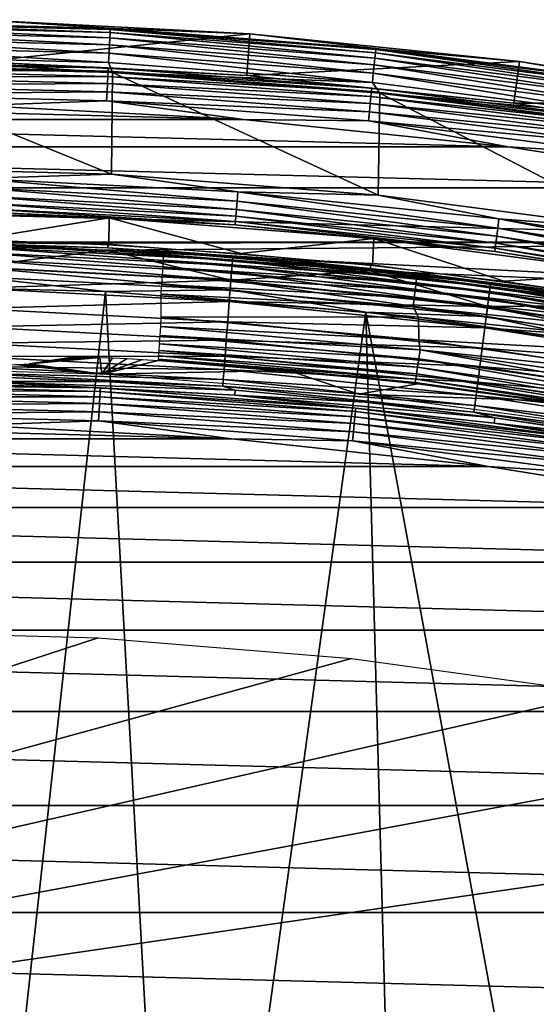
# Model space of a CAD drawing. Header units: millimetres. Extents: x -60 to 60, y -60 to 60.
# Tile 240 of 256: x 2 to 8, y 49 to 60. Entities that reach past the tile are written whole.
import ezdxf

# ---------------------------------------------------------------- set-up
doc = ezdxf.new("R2010")
doc.units = ezdxf.units.MM
doc.header["$LTSCALE"] = 81.481481
for name, color, linetype in [('1', 7, 'CONTINUOUS'), ('101', 7, 'CONTINUOUS'), ('113', 7, 'CONTINUOUS'), ('115', 7, 'CONTINUOUS'), ('117', 7, 'CONTINUOUS'), ('119', 7, 'CONTINUOUS'), ('120', 7, 'CONTINUOUS'), ('121', 7, 'CONTINUOUS'), ('124', 7, 'CONTINUOUS'), ('2', 7, 'CONTINUOUS'), ('209', 7, 'CONTINUOUS'), ('210', 7, 'CONTINUOUS'), ('224', 7, 'CONTINUOUS'), ('226', 7, 'CONTINUOUS'), ('228', 7, 'CONTINUOUS'), ('265', 7, 'CONTINUOUS'), ('288', 7, 'CONTINUOUS'), ('3', 7, 'CONTINUOUS'), ('99', 7, 'CONTINUOUS')]:
    doc.layers.add(name, color=color, linetype=linetype)

msp = doc.modelspace()

# ---------------------------------------------------------------- linework, layer by layer
at = {"layer": '1', "color": 7, "linetype": 'Continuous', "true_color": 0xf5f5f5}
for points in [[(-1.519, 58.992), (4.554, 58.835), (-4.554, 58.835), (-1.519, 58.992)], [(1.519, 58.992), (4.554, 58.835), (-1.519, 58.992), (1.519, 58.992)], [(-4.554, 58.835), (7.577, 58.523), (-7.577, 58.523), (-4.554, 58.835)], [(4.554, 58.835), (7.577, 58.523), (-4.554, 58.835), (4.554, 58.835)], [(-7.577, 58.523), (10.58, 58.055), (-10.58, 58.055), (-7.577, 58.523)], [(7.577, 58.523), (10.58, 58.055), (-7.577, 58.523), (7.577, 58.523)], [(-10.58, 58.055), (13.554, 57.433), (-13.554, 57.433), (-10.58, 58.055)], [(10.58, 58.055), (13.554, 57.433), (-10.58, 58.055), (10.58, 58.055)], [(13.554, 57.433), (0, 57.423), (-13.554, 57.433), (13.554, 57.433)], [(3.005, 57.345), (0, 57.423), (13.554, 57.433), (3.005, 57.345)], [(16.493, 56.66), (3.005, 57.345), (13.554, 57.433), (16.493, 56.66)], [(6.002, 57.109), (3.005, 57.345), (16.493, 56.66), (6.002, 57.109)], [(8.983, 56.716), (6.002, 57.109), (16.493, 56.66), (8.983, 56.716)]]:
    msp.add_3dface(points, dxfattribs=at)
at = {"layer": '101', "color": 7, "linetype": 'Continuous', "true_color": 0xf5f5f5}
for points in [[(3.025, 57.712, 28.009), (0, 57.791, 28.009), (1.509, 57.466, 10.491), (3.025, 57.712, 28.009)], [(3.018, 57.406, 10.491), (3.025, 57.712, 28.009), (1.509, 57.466, 10.491), (3.018, 57.406, 10.491)], [(4.524, 57.307, 10.491), (3.025, 57.712, 28.009), (3.018, 57.406, 10.491), (4.524, 57.307, 10.491)], [(6.041, 57.475, 28.009), (3.025, 57.712, 28.009), (4.524, 57.307, 10.491), (6.041, 57.475, 28.009)], [(6.027, 57.169, 10.491), (6.041, 57.475, 28.009), (4.524, 57.307, 10.491), (6.027, 57.169, 10.491)], [(7.526, 56.991, 10.491), (6.041, 57.475, 28.009), (6.027, 57.169, 10.491), (7.526, 56.991, 10.491)], [(9.041, 57.08, 28.009), (6.041, 57.475, 28.009), (7.526, 56.991, 10.491), (9.041, 57.08, 28.009)], [(9.02, 56.774, 10.491), (9.041, 57.08, 28.009), (7.526, 56.991, 10.491), (9.02, 56.774, 10.491)]]:
    msp.add_3dface(points, dxfattribs=at)
at = {"layer": '113', "color": 7, "linetype": 'Continuous', "true_color": 0xf5f5f5}
for points in [[(2.976, 55.846, -1.421), (1.487, 55.848, -2.526), (1.489, 55.906, -1.421), (2.976, 55.846, -1.421)], [(4.462, 55.747, -1.421), (1.487, 55.848, -2.526), (2.976, 55.846, -1.421), (4.462, 55.747, -1.421)], [(4.457, 55.69, -2.526), (1.487, 55.848, -2.526), (4.462, 55.747, -1.421), (4.457, 55.69, -2.526)], [(5.945, 55.609, -1.421), (4.457, 55.69, -2.526), (4.462, 55.747, -1.421), (5.945, 55.609, -1.421)], [(7.423, 55.431, -1.421), (4.457, 55.69, -2.526), (5.945, 55.609, -1.421), (7.423, 55.431, -1.421)], [(7.415, 55.373, -2.526), (4.457, 55.69, -2.526), (7.423, 55.431, -1.421), (7.415, 55.373, -2.526)], [(8.896, 55.213, -1.421), (7.415, 55.373, -2.526), (7.423, 55.431, -1.421), (8.896, 55.213, -1.421)], [(10.362, 54.957, -1.421), (7.415, 55.373, -2.526), (8.896, 55.213, -1.421), (10.362, 54.957, -1.421)], [(10.352, 54.9, -2.526), (7.415, 55.373, -2.526), (10.362, 54.957, -1.421), (10.352, 54.9, -2.526)]]:
    msp.add_3dface(points, dxfattribs=at)
at = {"layer": '115', "color": 7, "linetype": 'Continuous', "true_color": 0xf5f5f5}
for points in [[(2.923, 55.774, -2.633), (0, 55.81, -2.734), (0, 55.85, -2.633), (2.923, 55.774, -2.633)], [(1.487, 55.848, -2.526), (2.923, 55.774, -2.633), (0, 55.85, -2.633), (1.487, 55.848, -2.526)], [(2.921, 55.734, -2.734), (0, 55.81, -2.734), (2.923, 55.774, -2.633), (2.921, 55.734, -2.734)], [(2.921, 55.734, -2.734), (0, 55.75, -2.823), (0, 55.81, -2.734), (2.921, 55.734, -2.734)], [(1.487, 55.848, -2.526), (4.457, 55.69, -2.526), (2.923, 55.774, -2.633), (1.487, 55.848, -2.526)], [(2.918, 55.673, -2.823), (0, 55.671, -2.898), (0, 55.75, -2.823), (2.918, 55.673, -2.823)], [(2.918, 55.673, -2.823), (0, 55.75, -2.823), (2.921, 55.734, -2.734), (2.918, 55.673, -2.823)], [(5.834, 55.505, -2.734), (2.918, 55.673, -2.823), (2.921, 55.734, -2.734), (5.834, 55.505, -2.734)], [(5.838, 55.544, -2.633), (2.921, 55.734, -2.734), (2.923, 55.774, -2.633), (5.838, 55.544, -2.633)], [(5.834, 55.505, -2.734), (2.921, 55.734, -2.734), (5.838, 55.544, -2.633), (5.834, 55.505, -2.734)], [(4.457, 55.69, -2.526), (5.838, 55.544, -2.633), (2.923, 55.774, -2.633), (4.457, 55.69, -2.526)], [(4.457, 55.69, -2.526), (7.415, 55.373, -2.526), (5.838, 55.544, -2.633), (4.457, 55.69, -2.526)], [(2.914, 55.595, -2.898), (0, 55.671, -2.898), (2.918, 55.673, -2.823), (2.914, 55.595, -2.898)], [(2.914, 55.595, -2.898), (0, 55.578, -2.954), (0, 55.671, -2.898), (2.914, 55.595, -2.898)], [(2.909, 55.502, -2.954), (0, 55.578, -2.954), (2.914, 55.595, -2.898), (2.909, 55.502, -2.954)], [(2.909, 55.502, -2.954), (0, 55.475, -2.988), (0, 55.578, -2.954), (2.909, 55.502, -2.954)], [(5.819, 55.366, -2.898), (2.909, 55.502, -2.954), (2.914, 55.595, -2.898), (5.819, 55.366, -2.898)], [(5.827, 55.444, -2.823), (2.914, 55.595, -2.898), (2.918, 55.673, -2.823), (5.827, 55.444, -2.823)], [(5.819, 55.366, -2.898), (2.914, 55.595, -2.898), (5.827, 55.444, -2.823), (5.819, 55.366, -2.898)], [(5.827, 55.444, -2.823), (2.918, 55.673, -2.823), (5.834, 55.505, -2.734), (5.827, 55.444, -2.823)], [(2.903, 55.399, -2.988), (0, 55.475, -2.988), (2.909, 55.502, -2.954), (2.903, 55.399, -2.988)], [(2.903, 55.399, -2.988), (1.474, 55.349, -3), (0, 55.475, -2.988), (2.903, 55.399, -2.988)], [(5.809, 55.274, -2.954), (2.903, 55.399, -2.988), (2.909, 55.502, -2.954), (5.809, 55.274, -2.954)], [(5.809, 55.274, -2.954), (2.909, 55.502, -2.954), (5.819, 55.366, -2.898), (5.809, 55.274, -2.954)], [(8.731, 55.123, -2.734), (5.827, 55.444, -2.823), (5.834, 55.505, -2.734), (8.731, 55.123, -2.734)], [(8.737, 55.163, -2.633), (5.834, 55.505, -2.734), (5.838, 55.544, -2.633), (8.737, 55.163, -2.633)], [(8.731, 55.123, -2.734), (5.834, 55.505, -2.734), (8.737, 55.163, -2.633), (8.731, 55.123, -2.734)], [(7.415, 55.373, -2.526), (8.737, 55.163, -2.633), (5.838, 55.544, -2.633), (7.415, 55.373, -2.526)], [(4.418, 55.192, -3), (1.474, 55.349, -3), (2.903, 55.399, -2.988), (4.418, 55.192, -3)], [(5.799, 55.171, -2.988), (2.903, 55.399, -2.988), (5.809, 55.274, -2.954), (5.799, 55.171, -2.988)], [(5.799, 55.171, -2.988), (4.418, 55.192, -3), (2.903, 55.399, -2.988), (5.799, 55.171, -2.988)], [(8.709, 54.986, -2.898), (5.809, 55.274, -2.954), (5.819, 55.366, -2.898), (8.709, 54.986, -2.898)], [(8.721, 55.063, -2.823), (5.819, 55.366, -2.898), (5.827, 55.444, -2.823), (8.721, 55.063, -2.823)], [(8.709, 54.986, -2.898), (5.819, 55.366, -2.898), (8.721, 55.063, -2.823), (8.709, 54.986, -2.898)], [(8.721, 55.063, -2.823), (5.827, 55.444, -2.823), (8.731, 55.123, -2.734), (8.721, 55.063, -2.823)], [(7.415, 55.373, -2.526), (10.352, 54.9, -2.526), (8.737, 55.163, -2.633), (7.415, 55.373, -2.526)], [(8.694, 54.894, -2.954), (5.799, 55.171, -2.988), (5.809, 55.274, -2.954), (8.694, 54.894, -2.954)], [(8.694, 54.894, -2.954), (5.809, 55.274, -2.954), (8.709, 54.986, -2.898), (8.694, 54.894, -2.954)], [(7.349, 54.878, -3), (4.418, 55.192, -3), (5.799, 55.171, -2.988), (7.349, 54.878, -3)], [(8.678, 54.792, -2.988), (5.799, 55.171, -2.988), (8.694, 54.894, -2.954), (8.678, 54.792, -2.988)], [(8.678, 54.792, -2.988), (7.349, 54.878, -3), (5.799, 55.171, -2.988), (8.678, 54.792, -2.988)], [(10.259, 54.41, -3), (7.349, 54.878, -3), (8.678, 54.792, -2.988), (10.259, 54.41, -3)]]:
    msp.add_3dface(points, dxfattribs=at)
at = {"layer": '117', "color": 7, "linetype": 'Continuous', "true_color": 0xf5f5f5}
for points in [[(0, 57.423), (3.005, 57.345), (1.472, 57.154, -0.021), (0, 57.423)], [(1.472, 57.154, -0.021), (3.005, 57.345), (4.412, 57.003, -0.021), (1.472, 57.154, -0.021)], [(3.005, 57.345), (6.002, 57.109), (4.412, 57.003, -0.021), (3.005, 57.345)], [(1.472, 57.154, -0.021), (4.412, 57.003, -0.021), (1.466, 56.909, -0.084), (1.472, 57.154, -0.021)], [(4.412, 57.003, -0.021), (6.002, 57.109), (7.341, 56.7, -0.021), (4.412, 57.003, -0.021)], [(6.002, 57.109), (8.983, 56.716), (7.341, 56.7, -0.021), (6.002, 57.109)], [(1.466, 56.909, -0.084), (4.412, 57.003, -0.021), (4.393, 56.758, -0.084), (1.466, 56.909, -0.084)], [(4.412, 57.003, -0.021), (7.341, 56.7, -0.021), (4.393, 56.758, -0.084), (4.412, 57.003, -0.021)], [(1.466, 56.909, -0.084), (4.393, 56.758, -0.084), (1.46, 56.679, -0.187), (1.466, 56.909, -0.084)], [(1.46, 56.679, -0.187), (4.393, 56.758, -0.084), (4.376, 56.528, -0.187), (1.46, 56.679, -0.187)], [(4.393, 56.758, -0.084), (7.309, 56.457, -0.084), (4.376, 56.528, -0.187), (4.393, 56.758, -0.084)], [(4.393, 56.758, -0.084), (7.341, 56.7, -0.021), (7.309, 56.457, -0.084), (4.393, 56.758, -0.084)], [(7.341, 56.7, -0.021), (10.25, 56.247, -0.021), (7.309, 56.457, -0.084), (7.341, 56.7, -0.021)], [(7.341, 56.7, -0.021), (8.983, 56.716), (10.25, 56.247, -0.021), (7.341, 56.7, -0.021)], [(1.46, 56.679, -0.187), (4.376, 56.528, -0.187), (1.454, 56.468, -0.328), (1.46, 56.679, -0.187)], [(1.454, 56.468, -0.328), (4.359, 56.319, -0.328), (1.45, 56.285, -0.502), (1.454, 56.468, -0.328)], [(1.454, 56.468, -0.328), (4.376, 56.528, -0.187), (4.359, 56.319, -0.328), (1.454, 56.468, -0.328)], [(4.376, 56.528, -0.187), (7.28, 56.228, -0.187), (4.359, 56.319, -0.328), (4.376, 56.528, -0.187)], [(4.376, 56.528, -0.187), (7.309, 56.457, -0.084), (7.28, 56.228, -0.187), (4.376, 56.528, -0.187)], [(7.309, 56.457, -0.084), (10.206, 56.006, -0.084), (7.28, 56.228, -0.187), (7.309, 56.457, -0.084)], [(7.309, 56.457, -0.084), (10.25, 56.247, -0.021), (10.206, 56.006, -0.084), (7.309, 56.457, -0.084)], [(1.45, 56.285, -0.502), (4.345, 56.135, -0.502), (1.446, 56.133, -0.705), (1.45, 56.285, -0.502)], [(1.45, 56.285, -0.502), (4.359, 56.319, -0.328), (4.345, 56.135, -0.502), (1.45, 56.285, -0.502)], [(4.359, 56.319, -0.328), (7.253, 56.019, -0.328), (4.345, 56.135, -0.502), (4.359, 56.319, -0.328)], [(4.359, 56.319, -0.328), (7.28, 56.228, -0.187), (7.253, 56.019, -0.328), (4.359, 56.319, -0.328)], [(1.446, 56.133, -0.705), (4.334, 55.984, -0.705), (1.443, 56.017, -0.93), (1.446, 56.133, -0.705)], [(1.446, 56.133, -0.705), (4.345, 56.135, -0.502), (4.334, 55.984, -0.705), (1.446, 56.133, -0.705)], [(4.345, 56.135, -0.502), (7.229, 55.837, -0.502), (4.334, 55.984, -0.705), (4.345, 56.135, -0.502)], [(4.345, 56.135, -0.502), (7.253, 56.019, -0.328), (7.229, 55.837, -0.502), (4.345, 56.135, -0.502)], [(7.28, 56.228, -0.187), (10.165, 55.779, -0.187), (7.253, 56.019, -0.328), (7.28, 56.228, -0.187)], [(7.28, 56.228, -0.187), (10.206, 56.006, -0.084), (10.165, 55.779, -0.187), (7.28, 56.228, -0.187)], [(1.443, 56.017, -0.93), (4.325, 55.869, -0.93), (1.441, 55.941, -1.171), (1.443, 56.017, -0.93)], [(1.443, 56.017, -0.93), (4.334, 55.984, -0.705), (4.325, 55.869, -0.93), (1.443, 56.017, -0.93)], [(7.253, 56.019, -0.328), (10.127, 55.572, -0.328), (7.229, 55.837, -0.502), (7.253, 56.019, -0.328)], [(7.253, 56.019, -0.328), (10.165, 55.779, -0.187), (10.127, 55.572, -0.328), (7.253, 56.019, -0.328)], [(1.441, 55.941, -1.171), (4.325, 55.869, -0.93), (4.319, 55.793, -1.171), (1.441, 55.941, -1.171)], [(1.489, 55.906, -1.421), (1.441, 55.941, -1.171), (4.319, 55.793, -1.171), (1.489, 55.906, -1.421)], [(2.976, 55.846, -1.421), (1.489, 55.906, -1.421), (4.319, 55.793, -1.171), (2.976, 55.846, -1.421)], [(4.334, 55.984, -0.705), (7.21, 55.687, -0.705), (4.325, 55.869, -0.93), (4.334, 55.984, -0.705)], [(4.334, 55.984, -0.705), (7.229, 55.837, -0.502), (7.21, 55.687, -0.705), (4.334, 55.984, -0.705)], [(4.462, 55.747, -1.421), (2.976, 55.846, -1.421), (4.319, 55.793, -1.171), (4.462, 55.747, -1.421)], [(4.325, 55.869, -0.93), (7.195, 55.572, -0.93), (4.319, 55.793, -1.171), (4.325, 55.869, -0.93)], [(4.319, 55.793, -1.171), (7.195, 55.572, -0.93), (7.185, 55.497, -1.171), (4.319, 55.793, -1.171)], [(4.462, 55.747, -1.421), (4.319, 55.793, -1.171), (7.185, 55.497, -1.171), (4.462, 55.747, -1.421)], [(4.325, 55.869, -0.93), (7.21, 55.687, -0.705), (7.195, 55.572, -0.93), (4.325, 55.869, -0.93)], [(7.229, 55.837, -0.502), (10.094, 55.391, -0.502), (7.21, 55.687, -0.705), (7.229, 55.837, -0.502)], [(7.229, 55.837, -0.502), (10.127, 55.572, -0.328), (10.094, 55.391, -0.502), (7.229, 55.837, -0.502)], [(5.945, 55.609, -1.421), (4.462, 55.747, -1.421), (7.185, 55.497, -1.171), (5.945, 55.609, -1.421)], [(7.21, 55.687, -0.705), (10.067, 55.242, -0.705), (7.195, 55.572, -0.93), (7.21, 55.687, -0.705)], [(7.21, 55.687, -0.705), (10.094, 55.391, -0.502), (10.067, 55.242, -0.705), (7.21, 55.687, -0.705)], [(7.423, 55.431, -1.421), (5.945, 55.609, -1.421), (7.185, 55.497, -1.171), (7.423, 55.431, -1.421)], [(7.195, 55.572, -0.93), (10.046, 55.128, -0.93), (7.185, 55.497, -1.171), (7.195, 55.572, -0.93)], [(7.195, 55.572, -0.93), (10.067, 55.242, -0.705), (10.046, 55.128, -0.93), (7.195, 55.572, -0.93)], [(7.185, 55.497, -1.171), (10.046, 55.128, -0.93), (10.033, 55.053, -1.171), (7.185, 55.497, -1.171)], [(7.423, 55.431, -1.421), (7.185, 55.497, -1.171), (10.033, 55.053, -1.171), (7.423, 55.431, -1.421)], [(8.896, 55.213, -1.421), (7.423, 55.431, -1.421), (10.033, 55.053, -1.171), (8.896, 55.213, -1.421)]]:
    msp.add_3dface(points, dxfattribs=at)
at = {"layer": '119', "color": 7, "linetype": 'Continuous', "true_color": 0xf5f5f5}
for points in [[(1.532, 59.491, 0.491), (3.013, 59.421, 0.382), (0, 59.497, 0.382), (1.532, 59.491, 0.491)], [(3.013, 59.421, 0.382), (0, 59.459, 0.278), (0, 59.497, 0.382), (3.013, 59.421, 0.382)], [(3.012, 59.383, 0.278), (0, 59.459, 0.278), (3.013, 59.421, 0.382), (3.012, 59.383, 0.278)], [(3.012, 59.383, 0.278), (0, 59.399, 0.185), (0, 59.459, 0.278), (3.012, 59.383, 0.278)], [(3.009, 59.323, 0.185), (0, 59.399, 0.185), (3.012, 59.383, 0.278), (3.009, 59.323, 0.185)], [(3.009, 59.323, 0.185), (0, 59.32, 0.107), (0, 59.399, 0.185), (3.009, 59.323, 0.185)], [(1.532, 59.491, 0.491), (4.593, 59.334, 0.491), (3.013, 59.421, 0.382), (1.532, 59.491, 0.491)], [(6.019, 59.192, 0.382), (3.012, 59.383, 0.278), (3.013, 59.421, 0.382), (6.019, 59.192, 0.382)], [(4.593, 59.334, 0.491), (6.019, 59.192, 0.382), (3.013, 59.421, 0.382), (4.593, 59.334, 0.491)], [(3.005, 59.244, 0.107), (0, 59.32, 0.107), (3.009, 59.323, 0.185), (3.005, 59.244, 0.107)], [(3.005, 59.244, 0.107), (0, 59.226, 0.048), (0, 59.32, 0.107), (3.005, 59.244, 0.107)], [(6.009, 59.094, 0.185), (3.005, 59.244, 0.107), (3.009, 59.323, 0.185), (6.009, 59.094, 0.185)], [(6.015, 59.154, 0.278), (3.009, 59.323, 0.185), (3.012, 59.383, 0.278), (6.015, 59.154, 0.278)], [(6.009, 59.094, 0.185), (3.009, 59.323, 0.185), (6.015, 59.154, 0.278), (6.009, 59.094, 0.185)], [(6.015, 59.154, 0.278), (3.012, 59.383, 0.278), (6.019, 59.192, 0.382), (6.015, 59.154, 0.278)], [(4.593, 59.334, 0.491), (7.641, 59.019, 0.491), (6.019, 59.192, 0.382), (4.593, 59.334, 0.491)], [(3, 59.15, 0.048), (0, 59.226, 0.048), (3.005, 59.244, 0.107), (3, 59.15, 0.048)], [(3, 59.15, 0.048), (0, 59.121, 0.012), (0, 59.226, 0.048), (3, 59.15, 0.048)], [(6.001, 59.016, 0.107), (3, 59.15, 0.048), (3.005, 59.244, 0.107), (6.001, 59.016, 0.107)], [(6.001, 59.016, 0.107), (3.005, 59.244, 0.107), (6.009, 59.094, 0.185), (6.001, 59.016, 0.107)], [(9.01, 58.811, 0.382), (6.015, 59.154, 0.278), (6.019, 59.192, 0.382), (9.01, 58.811, 0.382)], [(7.641, 59.019, 0.491), (9.01, 58.811, 0.382), (6.019, 59.192, 0.382), (7.641, 59.019, 0.491)], [(2.994, 59.045, 0.012), (0, 59.121, 0.012), (3, 59.15, 0.048), (2.994, 59.045, 0.012)], [(2.994, 59.045, 0.012), (1.519, 58.992), (0, 59.121, 0.012), (2.994, 59.045, 0.012)], [(5.992, 58.922, 0.048), (2.994, 59.045, 0.012), (3, 59.15, 0.048), (5.992, 58.922, 0.048)], [(5.992, 58.922, 0.048), (3, 59.15, 0.048), (6.001, 59.016, 0.107), (5.992, 58.922, 0.048)], [(8.995, 58.714, 0.185), (6.001, 59.016, 0.107), (6.009, 59.094, 0.185), (8.995, 58.714, 0.185)], [(9.004, 58.773, 0.278), (6.009, 59.094, 0.185), (6.015, 59.154, 0.278), (9.004, 58.773, 0.278)], [(8.995, 58.714, 0.185), (6.009, 59.094, 0.185), (9.004, 58.773, 0.278), (8.995, 58.714, 0.185)], [(9.004, 58.773, 0.278), (6.015, 59.154, 0.278), (9.01, 58.811, 0.382), (9.004, 58.773, 0.278)], [(4.554, 58.835), (1.519, 58.992), (2.994, 59.045, 0.012), (4.554, 58.835)], [(5.981, 58.818, 0.012), (2.994, 59.045, 0.012), (5.992, 58.922, 0.048), (5.981, 58.818, 0.012)], [(5.981, 58.818, 0.012), (4.554, 58.835), (2.994, 59.045, 0.012), (5.981, 58.818, 0.012)], [(8.983, 58.636, 0.107), (5.992, 58.922, 0.048), (6.001, 59.016, 0.107), (8.983, 58.636, 0.107)], [(8.983, 58.636, 0.107), (6.001, 59.016, 0.107), (8.995, 58.714, 0.185), (8.983, 58.636, 0.107)], [(7.641, 59.019, 0.491), (10.669, 58.547, 0.491), (9.01, 58.811, 0.382), (7.641, 59.019, 0.491)], [(7.577, 58.523), (4.554, 58.835), (5.981, 58.818, 0.012), (7.577, 58.523)], [(8.968, 58.543, 0.048), (5.981, 58.818, 0.012), (5.992, 58.922, 0.048), (8.968, 58.543, 0.048)], [(8.968, 58.543, 0.048), (5.992, 58.922, 0.048), (8.983, 58.636, 0.107), (8.968, 58.543, 0.048)], [(8.953, 58.439, 0.012), (5.981, 58.818, 0.012), (8.968, 58.543, 0.048), (8.953, 58.439, 0.012)], [(8.953, 58.439, 0.012), (7.577, 58.523), (5.981, 58.818, 0.012), (8.953, 58.439, 0.012)], [(10.58, 58.055), (7.577, 58.523), (8.953, 58.439, 0.012), (10.58, 58.055)]]:
    msp.add_3dface(points, dxfattribs=at)
at = {"layer": '120', "color": 7, "linetype": 'Continuous', "true_color": 0xf5f5f5}
for points in [[(1.545, 59.971, 28), (0, 59.95, 28), (3.086, 59.871, 28), (1.545, 59.971, 28)], [(4.63, 59.812, 28), (1.545, 59.971, 28), (3.086, 59.871, 28), (4.63, 59.812, 28)], [(6.164, 59.632, 28), (4.63, 59.812, 28), (3.086, 59.871, 28), (6.164, 59.632, 28)], [(7.703, 59.495, 28), (4.63, 59.812, 28), (6.164, 59.632, 28), (7.703, 59.495, 28)], [(9.226, 59.236, 28), (7.703, 59.495, 28), (6.164, 59.632, 28), (9.226, 59.236, 28)], [(10.755, 59.019, 28), (7.703, 59.495, 28), (9.226, 59.236, 28), (10.755, 59.019, 28)]]:
    msp.add_3dface(points, dxfattribs=at)
at = {"layer": '121', "color": 7, "linetype": 'Continuous', "true_color": 0xf5f5f5}
for points in [[(3.086, 59.871, 28), (0, 59.95, 28), (3.036, 59.861, 28.111), (3.086, 59.871, 28)], [(0, 59.95, 28), (0, 59.937, 28.111), (3.036, 59.861, 28.111), (0, 59.95, 28)], [(0, 59.9, 28.217), (3.034, 59.824, 28.217), (0, 59.937, 28.111), (0, 59.9, 28.217)], [(0, 59.937, 28.111), (3.034, 59.824, 28.217), (3.036, 59.861, 28.111), (0, 59.937, 28.111)], [(0, 59.841, 28.312), (3.031, 59.764, 28.312), (0, 59.9, 28.217), (0, 59.841, 28.312)], [(0, 59.9, 28.217), (3.031, 59.764, 28.312), (3.034, 59.824, 28.217), (0, 59.9, 28.217)], [(0, 59.761, 28.391), (3.027, 59.685, 28.391), (0, 59.841, 28.312), (0, 59.761, 28.391)], [(0, 59.841, 28.312), (3.027, 59.685, 28.391), (3.031, 59.764, 28.312), (0, 59.841, 28.312)], [(3.034, 59.824, 28.217), (6.06, 59.593, 28.217), (3.036, 59.861, 28.111), (3.034, 59.824, 28.217)], [(3.086, 59.871, 28), (3.036, 59.861, 28.111), (6.064, 59.63, 28.111), (3.086, 59.871, 28)], [(3.036, 59.861, 28.111), (6.06, 59.593, 28.217), (6.064, 59.63, 28.111), (3.036, 59.861, 28.111)], [(6.164, 59.632, 28), (3.086, 59.871, 28), (6.064, 59.63, 28.111), (6.164, 59.632, 28)], [(0, 59.667, 28.451), (3.022, 59.59, 28.451), (0, 59.761, 28.391), (0, 59.667, 28.451)], [(0, 59.761, 28.391), (3.022, 59.59, 28.451), (3.027, 59.685, 28.391), (0, 59.761, 28.391)], [(3.027, 59.685, 28.391), (6.046, 59.455, 28.391), (3.031, 59.764, 28.312), (3.027, 59.685, 28.391)], [(3.031, 59.764, 28.312), (6.054, 59.534, 28.312), (3.034, 59.824, 28.217), (3.031, 59.764, 28.312)], [(3.031, 59.764, 28.312), (6.046, 59.455, 28.391), (6.054, 59.534, 28.312), (3.031, 59.764, 28.312)], [(3.034, 59.824, 28.217), (6.054, 59.534, 28.312), (6.06, 59.593, 28.217), (3.034, 59.824, 28.217)], [(0, 59.561, 28.488), (3.017, 59.484, 28.488), (0, 59.667, 28.451), (0, 59.561, 28.488)], [(0, 59.667, 28.451), (3.017, 59.484, 28.488), (3.022, 59.59, 28.451), (0, 59.667, 28.451)], [(3.022, 59.59, 28.451), (6.036, 59.36, 28.451), (3.027, 59.685, 28.391), (3.022, 59.59, 28.451)], [(3.027, 59.685, 28.391), (6.036, 59.36, 28.451), (6.046, 59.455, 28.391), (3.027, 59.685, 28.391)], [(6.06, 59.593, 28.217), (9.071, 59.21, 28.217), (6.064, 59.63, 28.111), (6.06, 59.593, 28.217)], [(6.164, 59.632, 28), (6.064, 59.63, 28.111), (9.076, 59.246, 28.111), (6.164, 59.632, 28)], [(6.064, 59.63, 28.111), (9.071, 59.21, 28.217), (9.076, 59.246, 28.111), (6.064, 59.63, 28.111)], [(9.226, 59.236, 28), (6.164, 59.632, 28), (9.076, 59.246, 28.111), (9.226, 59.236, 28)], [(0, 59.561, 28.488), (3.06, 59.371, 28.5), (3.017, 59.484, 28.488), (0, 59.561, 28.488)], [(0, 59.45, 28.5), (3.06, 59.371, 28.5), (0, 59.561, 28.488), (0, 59.45, 28.5)], [(3.017, 59.484, 28.488), (6.026, 59.255, 28.488), (3.022, 59.59, 28.451), (3.017, 59.484, 28.488)], [(3.022, 59.59, 28.451), (6.026, 59.255, 28.488), (6.036, 59.36, 28.451), (3.022, 59.59, 28.451)], [(6.046, 59.455, 28.391), (9.05, 59.072, 28.391), (6.054, 59.534, 28.312), (6.046, 59.455, 28.391)], [(6.054, 59.534, 28.312), (9.062, 59.151, 28.312), (6.06, 59.593, 28.217), (6.054, 59.534, 28.312)], [(6.054, 59.534, 28.312), (9.05, 59.072, 28.391), (9.062, 59.151, 28.312), (6.054, 59.534, 28.312)], [(6.06, 59.593, 28.217), (9.062, 59.151, 28.312), (9.071, 59.21, 28.217), (6.06, 59.593, 28.217)], [(3.017, 59.484, 28.488), (3.06, 59.371, 28.5), (6.026, 59.255, 28.488), (3.017, 59.484, 28.488)], [(6.036, 59.36, 28.451), (9.035, 58.978, 28.451), (6.046, 59.455, 28.391), (6.036, 59.36, 28.451)], [(6.046, 59.455, 28.391), (9.035, 58.978, 28.451), (9.05, 59.072, 28.391), (6.046, 59.455, 28.391)], [(3.06, 59.371, 28.5), (6.112, 59.135, 28.5), (6.026, 59.255, 28.488), (3.06, 59.371, 28.5)], [(6.026, 59.255, 28.488), (9.019, 58.874, 28.488), (6.036, 59.36, 28.451), (6.026, 59.255, 28.488)], [(6.036, 59.36, 28.451), (9.019, 58.874, 28.488), (9.035, 58.978, 28.451), (6.036, 59.36, 28.451)], [(6.026, 59.255, 28.488), (6.112, 59.135, 28.5), (9.019, 58.874, 28.488), (6.026, 59.255, 28.488)], [(6.112, 59.135, 28.5), (9.148, 58.742, 28.5), (9.019, 58.874, 28.488), (6.112, 59.135, 28.5)]]:
    msp.add_3dface(points, dxfattribs=at)
at = {"layer": '124', "color": 7, "linetype": 'Continuous', "true_color": 0xf5f5f5}
for points in [[(3.051, 58.211, 28.5), (0, 58.291, 28.5), (1.498, 58.162, 28.488), (3.051, 58.211, 28.5)], [(4.482, 57.903, 28.452), (1.498, 58.162, 28.488), (1.495, 58.057, 28.452), (4.482, 57.903, 28.452)], [(4.49, 58.008, 28.488), (3.051, 58.211, 28.5), (1.498, 58.162, 28.488), (4.49, 58.008, 28.488)], [(4.49, 58.008, 28.488), (1.498, 58.162, 28.488), (4.482, 57.903, 28.452), (4.49, 58.008, 28.488)], [(6.093, 57.972, 28.5), (3.051, 58.211, 28.5), (4.49, 58.008, 28.488), (6.093, 57.972, 28.5)], [(4.475, 57.809, 28.393), (1.495, 58.057, 28.452), (1.493, 57.963, 28.393), (4.475, 57.809, 28.393)], [(4.482, 57.903, 28.452), (1.495, 58.057, 28.452), (4.475, 57.809, 28.393), (4.482, 57.903, 28.452)], [(4.469, 57.731, 28.315), (1.493, 57.963, 28.393), (1.491, 57.884, 28.315), (4.469, 57.731, 28.315)], [(4.475, 57.809, 28.393), (1.493, 57.963, 28.393), (4.469, 57.731, 28.315), (4.475, 57.809, 28.393)], [(7.457, 57.596, 28.452), (4.49, 58.008, 28.488), (4.482, 57.903, 28.452), (7.457, 57.596, 28.452)], [(7.47, 57.7, 28.488), (4.49, 58.008, 28.488), (7.457, 57.596, 28.452), (7.47, 57.7, 28.488)], [(7.47, 57.7, 28.488), (6.093, 57.972, 28.5), (4.49, 58.008, 28.488), (7.47, 57.7, 28.488)], [(9.119, 57.574, 28.5), (6.093, 57.972, 28.5), (7.47, 57.7, 28.488), (9.119, 57.574, 28.5)], [(4.461, 57.633, 28.118), (1.489, 57.824, 28.222), (1.488, 57.786, 28.118), (4.461, 57.633, 28.118)], [(4.464, 57.671, 28.222), (1.491, 57.884, 28.315), (1.489, 57.824, 28.222), (4.464, 57.671, 28.222)], [(4.464, 57.671, 28.222), (1.489, 57.824, 28.222), (4.461, 57.633, 28.118), (4.464, 57.671, 28.222)], [(4.469, 57.731, 28.315), (1.491, 57.884, 28.315), (4.464, 57.671, 28.222), (4.469, 57.731, 28.315)], [(7.445, 57.502, 28.393), (4.482, 57.903, 28.452), (4.475, 57.809, 28.393), (7.445, 57.502, 28.393)], [(7.457, 57.596, 28.452), (4.482, 57.903, 28.452), (7.445, 57.502, 28.393), (7.457, 57.596, 28.452)], [(0, 57.791, 28.009), (3.025, 57.712, 28.009), (1.488, 57.786, 28.118), (0, 57.791, 28.009)], [(3.025, 57.712, 28.009), (4.461, 57.633, 28.118), (1.488, 57.786, 28.118), (3.025, 57.712, 28.009)], [(3.025, 57.712, 28.009), (6.041, 57.475, 28.009), (4.461, 57.633, 28.118), (3.025, 57.712, 28.009)], [(7.427, 57.365, 28.222), (4.469, 57.731, 28.315), (4.464, 57.671, 28.222), (7.427, 57.365, 28.222)], [(7.435, 57.424, 28.315), (4.475, 57.809, 28.393), (4.469, 57.731, 28.315), (7.435, 57.424, 28.315)], [(7.435, 57.424, 28.315), (4.469, 57.731, 28.315), (7.427, 57.365, 28.222), (7.435, 57.424, 28.315)], [(7.445, 57.502, 28.393), (4.475, 57.809, 28.393), (7.435, 57.424, 28.315), (7.445, 57.502, 28.393)], [(7.422, 57.327, 28.118), (4.464, 57.671, 28.222), (4.461, 57.633, 28.118), (7.422, 57.327, 28.118)], [(6.041, 57.475, 28.009), (7.422, 57.327, 28.118), (4.461, 57.633, 28.118), (6.041, 57.475, 28.009)], [(7.427, 57.365, 28.222), (4.464, 57.671, 28.222), (7.422, 57.327, 28.118), (7.427, 57.365, 28.222)], [(10.395, 57.043, 28.393), (7.457, 57.596, 28.452), (7.445, 57.502, 28.393), (10.395, 57.043, 28.393)], [(10.412, 57.136, 28.452), (7.47, 57.7, 28.488), (7.457, 57.596, 28.452), (10.412, 57.136, 28.452)], [(10.412, 57.136, 28.452), (7.457, 57.596, 28.452), (10.395, 57.043, 28.393), (10.412, 57.136, 28.452)], [(10.431, 57.239, 28.488), (7.47, 57.7, 28.488), (10.412, 57.136, 28.452), (10.431, 57.239, 28.488)], [(10.431, 57.239, 28.488), (9.119, 57.574, 28.5), (7.47, 57.7, 28.488), (10.431, 57.239, 28.488)], [(10.381, 56.965, 28.315), (7.445, 57.502, 28.393), (7.435, 57.424, 28.315), (10.381, 56.965, 28.315)], [(10.395, 57.043, 28.393), (7.445, 57.502, 28.393), (10.381, 56.965, 28.315), (10.395, 57.043, 28.393)], [(6.041, 57.475, 28.009), (9.041, 57.08, 28.009), (7.422, 57.327, 28.118), (6.041, 57.475, 28.009)], [(10.363, 56.869, 28.118), (7.427, 57.365, 28.222), (7.422, 57.327, 28.118), (10.363, 56.869, 28.118)], [(10.37, 56.906, 28.222), (7.435, 57.424, 28.315), (7.427, 57.365, 28.222), (10.37, 56.906, 28.222)], [(10.37, 56.906, 28.222), (7.427, 57.365, 28.222), (10.363, 56.869, 28.118), (10.37, 56.906, 28.222)], [(10.381, 56.965, 28.315), (7.435, 57.424, 28.315), (10.37, 56.906, 28.222), (10.381, 56.965, 28.315)], [(9.041, 57.08, 28.009), (10.363, 56.869, 28.118), (7.422, 57.327, 28.118), (9.041, 57.08, 28.009)]]:
    msp.add_3dface(points, dxfattribs=at)
at = {"layer": '2', "color": 7, "linetype": 'Continuous', "true_color": 0xf5f5f5}
for points in [[(3.06, 59.371, 28.5), (0, 59.45, 28.5), (3.051, 58.211, 28.5), (3.06, 59.371, 28.5)], [(3.051, 58.211, 28.5), (0, 59.45, 28.5), (0, 58.291, 28.5), (3.051, 58.211, 28.5)], [(6.093, 57.972, 28.5), (3.06, 59.371, 28.5), (3.051, 58.211, 28.5), (6.093, 57.972, 28.5)], [(6.112, 59.135, 28.5), (3.06, 59.371, 28.5), (6.093, 57.972, 28.5), (6.112, 59.135, 28.5)], [(9.119, 57.574, 28.5), (6.112, 59.135, 28.5), (6.093, 57.972, 28.5), (9.119, 57.574, 28.5)], [(9.148, 58.742, 28.5), (6.112, 59.135, 28.5), (9.119, 57.574, 28.5), (9.148, 58.742, 28.5)]]:
    msp.add_3dface(points, dxfattribs=at)
at = {"layer": '209', "color": 151, "linetype": 'Continuous', "true_color": 0x7dbfed}
for points in [[(0, 56.95, 28.5), (1.281, 41.5, 28.5), (2.981, 56.872, 28.5), (0, 56.95, 28.5)], [(1.281, 41.5, 28.5), (3.839, 41.342, 28.5), (2.981, 56.872, 28.5), (1.281, 41.5, 28.5)], [(2.981, 56.872, 28.5), (3.839, 41.342, 28.5), (5.953, 56.638, 28.5), (2.981, 56.872, 28.5)], [(3.839, 41.342, 28.5), (6.383, 41.026, 28.5), (5.953, 56.638, 28.5), (3.839, 41.342, 28.5)], [(5.953, 56.638, 28.5), (8.902, 40.554, 28.5), (8.909, 56.249, 28.5), (5.953, 56.638, 28.5)], [(6.383, 41.026, 28.5), (8.902, 40.554, 28.5), (5.953, 56.638, 28.5), (6.383, 41.026, 28.5)]]:
    msp.add_3dface(points, dxfattribs=at)
at = {"layer": '210', "color": 151, "linetype": 'Continuous', "true_color": 0x7dbfed}
for points in [[(3.618, 56.841, 25.5), (6.554, 56.578, 25.5), (3.618, 56.585, 25.5), (3.618, 56.841, 25.5)], [(3.618, 56.585, 25.5), (6.554, 56.578, 25.5), (6.555, 56.321, 25.5), (3.618, 56.585, 25.5)], [(6.554, 56.578, 25.5), (9.473, 56.163, 25.5), (6.555, 56.321, 25.5), (6.554, 56.578, 25.5)], [(6.555, 56.321, 25.5), (9.473, 56.163, 25.5), (9.474, 55.904, 25.5), (6.555, 56.321, 25.5)], [(0, 53.004, 25.5), (2.898, 52.925, 25.5), (-16.751, 46.509, 25.5), (0, 53.004, 25.5)], [(2.898, 52.925, 25.5), (5.788, 52.687, 25.5), (-16.751, 46.509, 25.5), (2.898, 52.925, 25.5)], [(5.788, 52.687, 25.5), (8.661, 52.292, 25.5), (-16.751, 46.509, 25.5), (5.788, 52.687, 25.5)], [(8.661, 52.292, 25.5), (11.507, 51.74, 25.5), (-16.751, 46.509, 25.5), (8.661, 52.292, 25.5)], [(11.507, 51.74, 25.5), (14.319, 51.034, 25.5), (-16.751, 46.509, 25.5), (11.507, 51.74, 25.5)], [(-16.751, 46.509, 25.5), (14.319, 51.034, 25.5), (16.751, 46.509, 25.5), (-16.751, 46.509, 25.5)]]:
    msp.add_3dface(points, dxfattribs=at)
at = {"layer": '224', "color": 151, "linetype": 'Continuous', "true_color": 0x7dbfed}
for points in [[(3.643, 57.228, 25.685), (3.647, 57.288, 25.778), (6.531, 57.032, 25.778), (3.643, 57.228, 25.685)], [(3.649, 57.326, 25.882), (6.535, 57.069, 25.882), (3.647, 57.288, 25.778), (3.649, 57.326, 25.882)], [(3.647, 57.288, 25.778), (6.535, 57.069, 25.882), (6.531, 57.032, 25.778), (3.647, 57.288, 25.778)], [(3.65, 57.34, 25.991), (5.139, 57.226, 25.991), (3.649, 57.326, 25.882), (3.65, 57.34, 25.991)], [(3.649, 57.326, 25.882), (5.139, 57.226, 25.991), (6.535, 57.069, 25.882), (3.649, 57.326, 25.882)], [(3.632, 57.056, 25.548), (3.638, 57.15, 25.607), (6.515, 56.893, 25.607), (3.632, 57.056, 25.548)], [(3.638, 57.15, 25.607), (3.643, 57.228, 25.685), (6.524, 56.972, 25.685), (3.638, 57.15, 25.607)], [(6.515, 56.893, 25.607), (3.638, 57.15, 25.607), (6.524, 56.972, 25.685), (6.515, 56.893, 25.607)], [(6.524, 56.972, 25.685), (3.643, 57.228, 25.685), (6.531, 57.032, 25.778), (6.524, 56.972, 25.685)], [(5.139, 57.226, 25.991), (6.624, 57.073, 25.991), (6.535, 57.069, 25.882), (5.139, 57.226, 25.991)], [(3.625, 56.951, 25.512), (3.632, 57.056, 25.548), (6.504, 56.8, 25.548), (3.625, 56.951, 25.512)], [(6.504, 56.8, 25.548), (3.632, 57.056, 25.548), (6.515, 56.893, 25.607), (6.504, 56.8, 25.548)], [(9.398, 56.63, 25.778), (6.524, 56.972, 25.685), (6.531, 57.032, 25.778), (9.398, 56.63, 25.778)], [(6.535, 57.069, 25.882), (9.404, 56.667, 25.882), (6.531, 57.032, 25.778), (6.535, 57.069, 25.882)], [(9.404, 56.667, 25.882), (9.398, 56.63, 25.778), (6.531, 57.032, 25.778), (9.404, 56.667, 25.882)], [(6.624, 57.073, 25.991), (8.105, 56.882, 25.991), (6.535, 57.069, 25.882), (6.624, 57.073, 25.991)], [(6.535, 57.069, 25.882), (8.105, 56.882, 25.991), (9.404, 56.667, 25.882), (6.535, 57.069, 25.882)], [(6.492, 56.696, 25.512), (3.618, 56.841, 25.5), (3.625, 56.951, 25.512), (6.492, 56.696, 25.512)], [(6.492, 56.696, 25.512), (3.625, 56.951, 25.512), (6.504, 56.8, 25.548), (6.492, 56.696, 25.512)], [(9.388, 56.571, 25.685), (6.515, 56.893, 25.607), (6.524, 56.972, 25.685), (9.388, 56.571, 25.685)], [(9.388, 56.571, 25.685), (6.524, 56.972, 25.685), (9.398, 56.63, 25.778), (9.388, 56.571, 25.685)], [(6.554, 56.578, 25.5), (3.618, 56.841, 25.5), (6.492, 56.696, 25.512), (6.554, 56.578, 25.5)], [(9.375, 56.493, 25.607), (6.504, 56.8, 25.548), (6.515, 56.893, 25.607), (9.375, 56.493, 25.607)], [(9.375, 56.493, 25.607), (6.515, 56.893, 25.607), (9.388, 56.571, 25.685), (9.375, 56.493, 25.607)], [(9.36, 56.4, 25.548), (6.492, 56.696, 25.512), (6.504, 56.8, 25.548), (9.36, 56.4, 25.548)], [(9.342, 56.296, 25.512), (6.492, 56.696, 25.512), (9.36, 56.4, 25.548), (9.342, 56.296, 25.512)], [(9.342, 56.296, 25.512), (6.554, 56.578, 25.5), (6.492, 56.696, 25.512), (9.342, 56.296, 25.512)], [(9.36, 56.4, 25.548), (6.504, 56.8, 25.548), (9.375, 56.493, 25.607), (9.36, 56.4, 25.548)], [(9.473, 56.163, 25.5), (6.554, 56.578, 25.5), (9.342, 56.296, 25.512), (9.473, 56.163, 25.5)]]:
    msp.add_3dface(points, dxfattribs=at)
at = {"layer": '226', "color": 151, "linetype": 'Continuous', "true_color": 0x7dbfed}
for points in [[(3.009, 57.412, 28), (0, 57.491, 28), (0, 57.45, 28), (3.009, 57.412, 28)], [(3.007, 57.371, 28), (3.009, 57.412, 28), (0, 57.45, 28), (3.007, 57.371, 28)], [(6.009, 57.176, 28), (3.009, 57.412, 28), (3.007, 57.371, 28), (6.009, 57.176, 28)], [(6.005, 57.135, 28), (6.009, 57.176, 28), (3.007, 57.371, 28), (6.005, 57.135, 28)], [(8.994, 56.783, 28), (6.009, 57.176, 28), (6.005, 57.135, 28), (8.994, 56.783, 28)], [(8.987, 56.743, 28), (8.994, 56.783, 28), (6.005, 57.135, 28), (8.987, 56.743, 28)]]:
    msp.add_3dface(points, dxfattribs=at)
at = {"layer": '228', "color": 151, "linetype": 'Continuous', "true_color": 0x7dbfed}
for points in [[(3.007, 57.371, 28), (0, 57.45, 28), (1.479, 57.418, 28.111), (3.007, 57.371, 28)], [(1.476, 57.322, 28.312), (4.425, 57.17, 28.312), (1.478, 57.381, 28.217), (1.476, 57.322, 28.312)], [(1.478, 57.381, 28.217), (4.43, 57.229, 28.217), (1.479, 57.418, 28.111), (1.478, 57.381, 28.217)], [(1.478, 57.381, 28.217), (4.425, 57.17, 28.312), (4.43, 57.229, 28.217), (1.478, 57.381, 28.217)], [(1.479, 57.418, 28.111), (4.43, 57.229, 28.217), (4.433, 57.266, 28.111), (1.479, 57.418, 28.111)], [(3.007, 57.371, 28), (1.479, 57.418, 28.111), (4.433, 57.266, 28.111), (3.007, 57.371, 28)], [(6.005, 57.135, 28), (3.007, 57.371, 28), (4.433, 57.266, 28.111), (6.005, 57.135, 28)], [(1.474, 57.242, 28.391), (4.419, 57.091, 28.391), (1.476, 57.322, 28.312), (1.474, 57.242, 28.391)], [(1.476, 57.322, 28.312), (4.419, 57.091, 28.391), (4.425, 57.17, 28.312), (1.476, 57.322, 28.312)], [(4.43, 57.229, 28.217), (7.37, 56.925, 28.217), (4.433, 57.266, 28.111), (4.43, 57.229, 28.217)], [(4.433, 57.266, 28.111), (7.37, 56.925, 28.217), (7.375, 56.962, 28.111), (4.433, 57.266, 28.111)], [(6.005, 57.135, 28), (4.433, 57.266, 28.111), (7.375, 56.962, 28.111), (6.005, 57.135, 28)], [(1.469, 57.042, 28.488), (4.404, 56.891, 28.488), (1.472, 57.148, 28.451), (1.469, 57.042, 28.488)], [(1.472, 57.148, 28.451), (4.412, 56.996, 28.451), (1.474, 57.242, 28.391), (1.472, 57.148, 28.451)], [(1.472, 57.148, 28.451), (4.404, 56.891, 28.488), (4.412, 56.996, 28.451), (1.472, 57.148, 28.451)], [(1.474, 57.242, 28.391), (4.412, 56.996, 28.451), (4.419, 57.091, 28.391), (1.474, 57.242, 28.391)], [(4.419, 57.091, 28.391), (7.352, 56.788, 28.391), (4.425, 57.17, 28.312), (4.419, 57.091, 28.391)], [(4.425, 57.17, 28.312), (7.362, 56.866, 28.312), (4.43, 57.229, 28.217), (4.425, 57.17, 28.312)], [(4.425, 57.17, 28.312), (7.352, 56.788, 28.391), (7.362, 56.866, 28.312), (4.425, 57.17, 28.312)], [(4.43, 57.229, 28.217), (7.362, 56.866, 28.312), (7.37, 56.925, 28.217), (4.43, 57.229, 28.217)], [(0, 56.95, 28.5), (2.981, 56.872, 28.5), (1.469, 57.042, 28.488), (0, 56.95, 28.5)], [(1.469, 57.042, 28.488), (2.981, 56.872, 28.5), (4.404, 56.891, 28.488), (1.469, 57.042, 28.488)], [(4.412, 56.996, 28.451), (7.34, 56.693, 28.451), (4.419, 57.091, 28.391), (4.412, 56.996, 28.451)], [(4.419, 57.091, 28.391), (7.34, 56.693, 28.451), (7.352, 56.788, 28.391), (4.419, 57.091, 28.391)], [(8.987, 56.743, 28), (6.005, 57.135, 28), (7.375, 56.962, 28.111), (8.987, 56.743, 28)], [(4.404, 56.891, 28.488), (7.327, 56.588, 28.488), (4.412, 56.996, 28.451), (4.404, 56.891, 28.488)], [(4.412, 56.996, 28.451), (7.327, 56.588, 28.488), (7.34, 56.693, 28.451), (4.412, 56.996, 28.451)], [(7.362, 56.866, 28.312), (10.28, 56.412, 28.312), (7.37, 56.925, 28.217), (7.362, 56.866, 28.312)], [(7.37, 56.925, 28.217), (10.291, 56.47, 28.217), (7.375, 56.962, 28.111), (7.37, 56.925, 28.217)], [(7.37, 56.925, 28.217), (10.28, 56.412, 28.312), (10.291, 56.47, 28.217), (7.37, 56.925, 28.217)], [(7.375, 56.962, 28.111), (10.291, 56.47, 28.217), (10.297, 56.507, 28.111), (7.375, 56.962, 28.111)], [(8.987, 56.743, 28), (7.375, 56.962, 28.111), (10.297, 56.507, 28.111), (8.987, 56.743, 28)], [(2.981, 56.872, 28.5), (5.953, 56.638, 28.5), (4.404, 56.891, 28.488), (2.981, 56.872, 28.5)], [(4.404, 56.891, 28.488), (5.953, 56.638, 28.5), (7.327, 56.588, 28.488), (4.404, 56.891, 28.488)], [(7.352, 56.788, 28.391), (10.266, 56.334, 28.391), (7.362, 56.866, 28.312), (7.352, 56.788, 28.391)], [(7.362, 56.866, 28.312), (10.266, 56.334, 28.391), (10.28, 56.412, 28.312), (7.362, 56.866, 28.312)], [(7.327, 56.588, 28.488), (10.23, 56.136, 28.488), (7.34, 56.693, 28.451), (7.327, 56.588, 28.488)], [(7.34, 56.693, 28.451), (10.249, 56.24, 28.451), (7.352, 56.788, 28.391), (7.34, 56.693, 28.451)], [(7.34, 56.693, 28.451), (10.23, 56.136, 28.488), (10.249, 56.24, 28.451), (7.34, 56.693, 28.451)], [(7.352, 56.788, 28.391), (10.249, 56.24, 28.451), (10.266, 56.334, 28.391), (7.352, 56.788, 28.391)], [(5.953, 56.638, 28.5), (8.909, 56.249, 28.5), (7.327, 56.588, 28.488), (5.953, 56.638, 28.5)], [(7.327, 56.588, 28.488), (8.909, 56.249, 28.5), (10.23, 56.136, 28.488), (7.327, 56.588, 28.488)]]:
    msp.add_3dface(points, dxfattribs=at)
at = {"layer": '265', "color": 151, "linetype": 'Continuous', "true_color": 0x7dbfed}
for points in [[(0, 56.009, 13.991), (1.95, 56.041, 17.811), (2.94, 55.931, 13.991), (0, 56.009, 13.991)], [(1.95, 56.041, 17.811), (2.055, 56.043, 18.129), (2.94, 55.931, 13.991), (1.95, 56.041, 17.811)], [(2.055, 56.043, 18.129), (2.11, 56.047, 18.459), (2.94, 55.931, 13.991), (2.055, 56.043, 18.129)], [(2.698, 56.126, 24.453), (2.794, 56.124, 24.61), (2.11, 56.047, 18.459), (2.698, 56.126, 24.453)], [(2.632, 56.126, 24.28), (2.698, 56.126, 24.453), (2.11, 56.047, 18.459), (2.632, 56.126, 24.28)], [(2.354, 56.086, 21.278), (2.632, 56.126, 24.28), (2.11, 56.047, 18.459), (2.354, 56.086, 21.278)], [(2.794, 56.124, 24.61), (2.917, 56.121, 24.747), (2.11, 56.047, 18.459), (2.794, 56.124, 24.61)], [(2.11, 56.047, 18.459), (2.917, 56.121, 24.747), (2.94, 55.931, 13.991), (2.11, 56.047, 18.459)], [(2.599, 56.125, 24.096), (2.632, 56.126, 24.28), (2.354, 56.086, 21.278), (2.599, 56.125, 24.096)], [(2.917, 56.121, 24.747), (3.063, 56.115, 24.858), (2.94, 55.931, 13.991), (2.917, 56.121, 24.747)], [(3.063, 56.115, 24.858), (3.227, 56.107, 24.941), (2.94, 55.931, 13.991), (3.063, 56.115, 24.858)], [(3.227, 56.107, 24.941), (3.403, 56.097, 24.992), (2.94, 55.931, 13.991), (3.227, 56.107, 24.941)], [(3.403, 56.097, 24.992), (3.586, 56.086, 25.009), (2.94, 55.931, 13.991), (3.403, 56.097, 24.992)], [(3.586, 56.086, 25.009), (5.068, 55.972, 25.009), (2.94, 55.931, 13.991), (3.586, 56.086, 25.009)], [(2.94, 55.931, 13.991), (5.068, 55.972, 25.009), (5.873, 55.7, 13.991), (2.94, 55.931, 13.991)], [(5.068, 55.972, 25.009), (6.545, 55.818, 25.009), (5.873, 55.7, 13.991), (5.068, 55.972, 25.009)], [(6.545, 55.818, 25.009), (8.019, 55.626, 25.009), (5.873, 55.7, 13.991), (6.545, 55.818, 25.009)], [(5.873, 55.7, 13.991), (8.019, 55.626, 25.009), (8.789, 55.315, 13.991), (5.873, 55.7, 13.991)]]:
    msp.add_3dface(points, dxfattribs=at)
at = {"layer": '288', "color": 151, "linetype": 'Continuous', "true_color": 0x7dbfed}
for points in [[(3.618, 56.585, 25.5), (6.555, 56.321, 25.5), (3.611, 56.475, 25.488), (3.618, 56.585, 25.5)], [(3.611, 56.475, 25.488), (6.572, 56.208, 25.488), (3.604, 56.371, 25.452), (3.611, 56.475, 25.488)], [(3.611, 56.475, 25.488), (6.555, 56.321, 25.5), (6.572, 56.208, 25.488), (3.611, 56.475, 25.488)], [(3.598, 56.277, 25.393), (3.604, 56.371, 25.452), (6.556, 56.104, 25.452), (3.598, 56.277, 25.393)], [(3.604, 56.371, 25.452), (6.572, 56.208, 25.488), (6.556, 56.104, 25.452), (3.604, 56.371, 25.452)], [(3.593, 56.198, 25.315), (3.598, 56.277, 25.393), (6.542, 56.011, 25.393), (3.593, 56.198, 25.315)], [(6.542, 56.011, 25.393), (3.598, 56.277, 25.393), (6.556, 56.104, 25.452), (6.542, 56.011, 25.393)], [(6.555, 56.321, 25.5), (9.474, 55.904, 25.5), (6.572, 56.208, 25.488), (6.555, 56.321, 25.5)], [(3.587, 56.1, 25.118), (3.59, 56.138, 25.222), (6.521, 55.874, 25.222), (3.587, 56.1, 25.118)], [(3.59, 56.138, 25.222), (3.593, 56.198, 25.315), (6.53, 55.933, 25.315), (3.59, 56.138, 25.222)], [(6.521, 55.874, 25.222), (3.59, 56.138, 25.222), (6.53, 55.933, 25.315), (6.521, 55.874, 25.222)], [(6.53, 55.933, 25.315), (3.593, 56.198, 25.315), (6.542, 56.011, 25.393), (6.53, 55.933, 25.315)], [(6.572, 56.208, 25.488), (9.49, 55.683, 25.452), (6.556, 56.104, 25.452), (6.572, 56.208, 25.488)], [(6.572, 56.208, 25.488), (9.474, 55.904, 25.5), (9.515, 55.785, 25.488), (6.572, 56.208, 25.488)], [(6.572, 56.208, 25.488), (9.515, 55.785, 25.488), (9.49, 55.683, 25.452), (6.572, 56.208, 25.488)], [(6.515, 55.836, 25.118), (3.586, 56.086, 25.009), (3.587, 56.1, 25.118), (6.515, 55.836, 25.118)], [(5.068, 55.972, 25.009), (3.586, 56.086, 25.009), (6.515, 55.836, 25.118), (5.068, 55.972, 25.009)], [(6.515, 55.836, 25.118), (3.587, 56.1, 25.118), (6.521, 55.874, 25.222), (6.515, 55.836, 25.118)], [(9.468, 55.591, 25.393), (6.542, 56.011, 25.393), (6.556, 56.104, 25.452), (9.468, 55.591, 25.393)], [(9.49, 55.683, 25.452), (9.468, 55.591, 25.393), (6.556, 56.104, 25.452), (9.49, 55.683, 25.452)], [(6.545, 55.818, 25.009), (5.068, 55.972, 25.009), (6.515, 55.836, 25.118), (6.545, 55.818, 25.009)], [(9.435, 55.456, 25.222), (6.521, 55.874, 25.222), (6.53, 55.933, 25.315), (9.435, 55.456, 25.222)], [(9.449, 55.514, 25.315), (6.53, 55.933, 25.315), (6.542, 56.011, 25.393), (9.449, 55.514, 25.315)], [(9.449, 55.514, 25.315), (9.435, 55.456, 25.222), (6.53, 55.933, 25.315), (9.449, 55.514, 25.315)], [(9.468, 55.591, 25.393), (9.449, 55.514, 25.315), (6.542, 56.011, 25.393), (9.468, 55.591, 25.393)], [(9.426, 55.419, 25.118), (6.515, 55.836, 25.118), (6.521, 55.874, 25.222), (9.426, 55.419, 25.118)], [(9.426, 55.419, 25.118), (6.545, 55.818, 25.009), (6.515, 55.836, 25.118), (9.426, 55.419, 25.118)], [(9.435, 55.456, 25.222), (9.426, 55.419, 25.118), (6.521, 55.874, 25.222), (9.435, 55.456, 25.222)], [(8.019, 55.626, 25.009), (6.545, 55.818, 25.009), (9.426, 55.419, 25.118), (8.019, 55.626, 25.009)]]:
    msp.add_3dface(points, dxfattribs=at)
at = {"layer": '3', "color": 7, "linetype": 'Continuous', "true_color": 0xf5f5f5}
for points in [[(-1.474, 55.349, -3), (4.418, 55.192, -3), (-4.418, 55.192, -3), (-1.474, 55.349, -3)], [(1.474, 55.349, -3), (4.418, 55.192, -3), (-1.474, 55.349, -3), (1.474, 55.349, -3)], [(-4.418, 55.192, -3), (7.349, 54.878, -3), (-7.349, 54.878, -3), (-4.418, 55.192, -3)], [(4.418, 55.192, -3), (7.349, 54.878, -3), (-4.418, 55.192, -3), (4.418, 55.192, -3)], [(-7.349, 54.878, -3), (10.259, 54.41, -3), (-10.259, 54.41, -3), (-7.349, 54.878, -3)], [(7.349, 54.878, -3), (10.259, 54.41, -3), (-7.349, 54.878, -3), (7.349, 54.878, -3)], [(-10.259, 54.41, -3), (13.14, 53.786, -3), (-13.14, 53.786, -3), (-10.259, 54.41, -3)], [(10.259, 54.41, -3), (13.14, 53.786, -3), (-10.259, 54.41, -3), (10.259, 54.41, -3)], [(-13.14, 53.786, -3), (15.984, 53.011, -3), (-15.984, 53.011, -3), (-13.14, 53.786, -3)], [(13.14, 53.786, -3), (15.984, 53.011, -3), (-13.14, 53.786, -3), (13.14, 53.786, -3)], [(-15.984, 53.011, -3), (18.783, 52.085, -3), (-18.783, 52.085, -3), (-15.984, 53.011, -3)], [(15.984, 53.011, -3), (18.783, 52.085, -3), (-15.984, 53.011, -3), (15.984, 53.011, -3)], [(-18.783, 52.085, -3), (21.529, 51.011, -3), (-21.529, 51.011, -3), (-18.783, 52.085, -3)], [(18.783, 52.085, -3), (21.529, 51.011, -3), (-18.783, 52.085, -3), (18.783, 52.085, -3)], [(-21.529, 51.011, -3), (24.213, 49.793, -3), (-24.213, 49.793, -3), (-21.529, 51.011, -3)], [(21.529, 51.011, -3), (24.213, 49.793, -3), (-21.529, 51.011, -3), (21.529, 51.011, -3)], [(-24.213, 49.793, -3), (26.829, 48.434, -3), (-26.829, 48.434, -3), (-24.213, 49.793, -3)], [(24.213, 49.793, -3), (26.829, 48.434, -3), (-24.213, 49.793, -3), (24.213, 49.793, -3)]]:
    msp.add_3dface(points, dxfattribs=at)
at = {"layer": '99', "color": 7, "linetype": 'Continuous', "true_color": 0xf5f5f5}
for points in [[(1.545, 59.971, 28), (4.63, 59.812, 28), (1.532, 59.491, 0.491), (1.545, 59.971, 28)], [(1.532, 59.491, 0.491), (4.63, 59.812, 28), (4.593, 59.334, 0.491), (1.532, 59.491, 0.491)], [(4.63, 59.812, 28), (7.703, 59.495, 28), (4.593, 59.334, 0.491), (4.63, 59.812, 28)], [(4.593, 59.334, 0.491), (7.703, 59.495, 28), (7.641, 59.019, 0.491), (4.593, 59.334, 0.491)], [(7.703, 59.495, 28), (10.755, 59.019, 28), (7.641, 59.019, 0.491), (7.703, 59.495, 28)], [(7.641, 59.019, 0.491), (10.755, 59.019, 28), (10.669, 58.547, 0.491), (7.641, 59.019, 0.491)]]:
    msp.add_3dface(points, dxfattribs=at)

doc.saveas('drawing.dxf')
